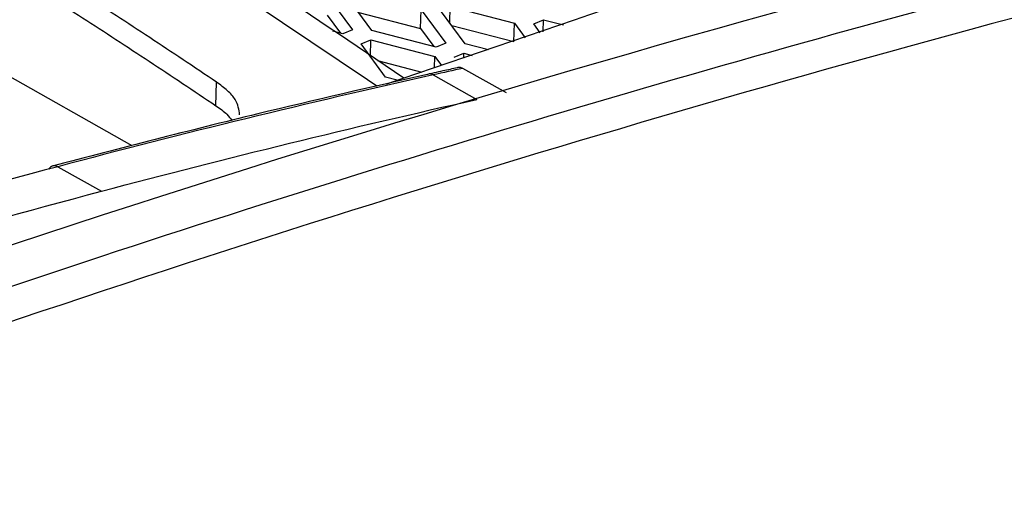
# Model space of a CAD drawing. Header units: millimetres. Extents: x -0.44 to 1.31, y -0.87 to 1.29.
# Tile 117 of 182: x 1.1592 to 1.196, y -0.46 to -0.4422. Entities that reach past the tile are written whole.
import ezdxf

# ---------------------------------------------------------------- set-up
doc = ezdxf.new("R2010")
doc.units = ezdxf.units.MM

msp = doc.modelspace()

# ---------------------------------------------------------------- linework, layer by layer
at = {"color": 7, "linetype": 'Continuous', "lineweight": 25}
for p, q in [((1.1633821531, -0.4469420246), (1.1442033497, -0.4361652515)), ((1.1707135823, -0.4413469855), (1.171634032, -0.4425927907)), ((1.172358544, -0.442622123), (1.1714380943, -0.4413763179)), ((1.1752798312, -0.4423500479), (1.1752918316, -0.4417227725)), ((1.1752918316, -0.4417227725), (1.177695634, -0.4423448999)), ((1.1706865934, -0.4420497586), (1.1711837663, -0.4427226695)), ((1.1718613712, -0.4419492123), (1.1741776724, -0.4425486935)), ((1.1741776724, -0.4425486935), (1.1742046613, -0.4418459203)), ((1.1742046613, -0.4418459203), (1.175125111, -0.4430917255)), ((1.1758495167, -0.4431211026), (1.1749290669, -0.4418752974)), ((1.1741776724, -0.4425486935), (1.1746748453, -0.4432216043)), ((1.1776686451, -0.4430476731), (1.1753523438, -0.4424481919)), ((1.1776686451, -0.4430476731), (1.177695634, -0.4423448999)), ((1.177695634, -0.4423448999), (1.1780995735, -0.4428916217)), ((1.178420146, -0.4423742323), (1.1787829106, -0.4422217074)), ((1.1786637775, -0.4427039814), (1.178420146, -0.4423742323)), ((1.178774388, -0.442667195), (1.1787829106, -0.4422217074)), ((1.1787829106, -0.4422217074), (1.1795314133, -0.4424154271)), ((1.1712712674, -0.4427453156), (1.1708890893, -0.4426464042)), ((1.171634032, -0.4425927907), (1.1712712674, -0.4427453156)), ((1.1747623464, -0.4432442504), (1.172358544, -0.442622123)), ((1.1719511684, -0.4431273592), (1.1723139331, -0.4429748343)), ((1.1728716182, -0.4443731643), (1.1719511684, -0.4431273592)), ((1.1723019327, -0.4436021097), (1.1723139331, -0.4429748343)), ((1.1723139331, -0.4429748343), (1.1747177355, -0.4435969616)), ((1.175125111, -0.4430917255), (1.1747623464, -0.4432442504)), ((1.1767268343, -0.4433481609), (1.1758495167, -0.4431211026)), ((1.1747014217, -0.4440217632), (1.1747177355, -0.4435969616)), ((1.1747177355, -0.4435969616), (1.1749664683, -0.4439336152)), ((1.1754422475, -0.443626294), (1.1758050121, -0.4434737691)), ((1.1758015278, -0.443655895), (1.1758050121, -0.4434737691)), ((1.1758050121, -0.4434737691), (1.1761110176, -0.4435529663)), ((1.1725639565, -0.443749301), (1.1742267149, -0.444179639)), ((1.1774021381, -0.4449596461), (1.1757671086, -0.4440409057)), ((1.1733064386, -0.4444857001), (1.1728716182, -0.4443731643)), ((1.174655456, -0.4442867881), (1.1762904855, -0.4452055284)), ((1.1665152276, -0.4454418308), (1.1665353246, -0.4445549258)), ((1.1605921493, -0.4477268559), (1.1622271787, -0.4486455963))]:
    msp.add_line(p, q, dxfattribs=at)
at = {"color": 250, "linetype": 'Continuous', "lineweight": 25}
for centre, radius, start, end in [((1.1745266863, -0.4444930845), 0.0002431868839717, 58.0276942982, 110.5845525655), ((1.1604666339, -0.4479298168), 0.0002386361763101, 58.2664496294, 153.3995376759)]:
    msp.add_arc(centre, radius, start, end, dxfattribs=at)
at = {"color": 7, "linetype": 'Continuous', "lineweight": 25}
for points, knots in [([(1.02250424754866, -0.4506280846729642), (1.046034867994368, -0.4393931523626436), (1.069595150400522, -0.4296688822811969), (1.116482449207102, -0.4133624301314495), (1.139809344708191, -0.4067802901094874), (1.1628746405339, -0.4018101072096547)], [0, 0, 0, 0, 0.4999999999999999, 0.4999999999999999, 1, 1, 1, 1]), ([(1.17355614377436, -0.4444026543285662), (1.169819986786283, -0.4418861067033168), (1.161735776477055, -0.4364408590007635), (1.150163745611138, -0.4297722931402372), (1.138909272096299, -0.4239079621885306), (1.132044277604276, -0.4208529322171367), (1.128611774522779, -0.4193254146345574)], [0, 0, 0, 0, 0.2504591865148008, 0.5419378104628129, 0.7709685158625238, 1, 1, 1, 1]), ([(1.246060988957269, -0.4312384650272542), (1.244038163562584, -0.4315760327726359), (1.242011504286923, -0.4319369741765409), (1.237954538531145, -0.4326804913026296), (1.231862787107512, -0.4338335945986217), (1.217606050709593, -0.4367885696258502), (1.188933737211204, -0.443752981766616), (1.164125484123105, -0.4515193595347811), (1.147519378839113, -0.4574859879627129)], [0, 0, 0, 0, 0.0624999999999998, 0.0624999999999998, 0.1249999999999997, 0.2499999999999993, 0.4999999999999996, 1, 1, 1, 1]), ([(1.166535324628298, -0.4445549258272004), (1.1661192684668, -0.4442754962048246), (1.165287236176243, -0.4437166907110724), (1.164038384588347, -0.4428890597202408), (1.162789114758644, -0.4420692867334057), (1.16153935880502, -0.4412581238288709), (1.160289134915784, -0.4404553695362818), (1.159038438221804, -0.4396610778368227), (1.157787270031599, -0.4388752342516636), (1.15653562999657, -0.4380978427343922), (1.155283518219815, -0.437328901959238), (1.154030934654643, -0.4365684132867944), (1.15277787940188, -0.4358163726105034), (1.151524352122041, -0.4350727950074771), (1.150270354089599, -0.4343376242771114), (1.149015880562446, -0.4336110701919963), (1.147760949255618, -0.4328923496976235), (1.146924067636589, -0.4324204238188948), (1.146505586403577, -0.4321844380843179)], [0, 0, 0, 0, 0.0625299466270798, 0.125047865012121, 0.1875554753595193, 0.2500544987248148, 0.3125466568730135, 0.3750336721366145, 0.4375172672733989, 0.4999991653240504, 0.5624810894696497, 0.6249647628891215, 0.6874519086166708, 0.7499442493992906, 0.8124435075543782, 0.8749514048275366, 0.937469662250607, 1, 1, 1, 1]), ([(1.172910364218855, -0.4446174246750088), (1.179159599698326, -0.442479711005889), (1.191958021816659, -0.4381016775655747), (1.204680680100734, -0.43449591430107), (1.211191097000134, -0.4326507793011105)], [0, 0, 0, 0, 0.4882817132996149, 1, 1, 1, 1]), ([(1.146485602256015, -0.4330678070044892), (1.146904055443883, -0.4333037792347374), (1.147740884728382, -0.4337756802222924), (1.148995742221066, -0.4344944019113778), (1.150250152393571, -0.4352209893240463), (1.151504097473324, -0.4359562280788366), (1.152757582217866, -0.4366999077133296), (1.15401060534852, -0.4374520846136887), (1.155263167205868, -0.4382127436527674), (1.156515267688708, -0.4389818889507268), (1.157766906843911, -0.4397595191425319), (1.159018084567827, -0.4405456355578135), (1.160268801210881, -0.4413402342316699), (1.161519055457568, -0.4421433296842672), (1.162768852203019, -0.442954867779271), (1.16401817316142, -0.4437750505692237), (1.165267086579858, -0.4446031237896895), (1.166099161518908, -0.4451622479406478), (1.166515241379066, -0.445441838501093)], [0, 0, 0, 0, 0.0625257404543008, 0.1250399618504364, 0.1875443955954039, 0.2500407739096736, 0.3125308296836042, 0.3750162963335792, 0.4374989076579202, 0.4999803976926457, 0.5624625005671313, 0.6249469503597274, 0.6874354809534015, 0.74992982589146, 0.8124317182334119, 0.8749428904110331, 0.9374650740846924, 0.9999999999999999, 0.9999999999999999, 0.9999999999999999, 0.9999999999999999]), ([(1.220002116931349, -0.4339106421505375), (1.196939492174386, -0.4388802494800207), (1.173615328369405, -0.4454614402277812), (1.126733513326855, -0.4617652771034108), (1.10317598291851, -0.4714878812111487), (1.079648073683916, -0.4827208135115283)], [0, 0, 0, 0, 0.5, 0.5, 1, 1, 1, 1]), ([(1.222235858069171, -0.4347322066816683), (1.215948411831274, -0.4360851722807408), (1.209643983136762, -0.4375572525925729), (1.197001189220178, -0.4407394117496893), (1.190661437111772, -0.4424499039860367), (1.17160306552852, -0.4479355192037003), (1.158844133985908, -0.4520650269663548), (1.146051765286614, -0.4566606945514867)], [0, 0, 0, 0, 0.2499999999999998, 0.2499999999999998, 0.4999999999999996, 0.4999999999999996, 1, 1, 1, 1]), ([(1.175623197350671, -0.4440040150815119), (1.175444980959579, -0.4440431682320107), (1.175051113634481, -0.4441296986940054), (1.174657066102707, -0.4442173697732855), (1.174441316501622, -0.4442653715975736)], [0, 0, 0, 0, 0.4524782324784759, 1, 1, 1, 1]), ([(1.175767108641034, -0.4440409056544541), (1.175725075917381, -0.4440238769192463), (1.175660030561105, -0.4439975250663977), (1.175593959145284, -0.4440032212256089), (1.17557129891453, -0.4440158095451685), (1.175566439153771, -0.444018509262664)], [0, 0, 0, 0, 0.5892869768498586, 0.9119176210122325, 1, 1, 1, 1]), ([(1.174441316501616, -0.4442653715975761), (1.17232510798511, -0.444747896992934), (1.167648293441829, -0.4458142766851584), (1.162949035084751, -0.4470371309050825), (1.160376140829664, -0.4477066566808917)], [0, 0, 0, 0, 0.4524892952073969, 1, 1, 1, 1]), ([(1.167400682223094, -0.4457768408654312), (1.167376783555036, -0.4455894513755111), (1.167339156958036, -0.4452944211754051), (1.166965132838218, -0.4448729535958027), (1.166679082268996, -0.4446612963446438), (1.166535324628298, -0.4445549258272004)], [0, 0, 0, 0, 0.4640893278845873, 0.7306726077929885, 1, 1, 1, 1]), ([(1.166515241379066, -0.4454418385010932), (1.166662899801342, -0.4455479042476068), (1.166910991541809, -0.4457261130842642), (1.167060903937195, -0.4459145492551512), (1.167121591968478, -0.4459908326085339)], [0, 0, 0, 0, 0.5951766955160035, 1, 1, 1, 1])]:
    msp.add_open_spline(points, degree=3, knots=knots, dxfattribs=at)
at = {"color": 250, "linetype": 'Continuous', "lineweight": 25}
msp.add_open_spline([(1.172547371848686, -0.4447064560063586), (1.168771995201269, -0.4421663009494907), (1.160654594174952, -0.4367047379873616), (1.149054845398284, -0.4300198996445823), (1.137816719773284, -0.4241610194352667), (1.130961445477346, -0.4211043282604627), (1.12753380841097, -0.4195759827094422)], degree=3, knots=[0, 0, 0, 0, 0.2526869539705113, 0.5432997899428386, 0.7716499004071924, 1, 1, 1, 1], dxfattribs=at)
at = {"color": 7, "linetype": 'Continuous', "lineweight": 25}
for points in [[(1.175767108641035, -0.4440409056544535), (1.175396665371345, -0.4441221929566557), (1.175026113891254, -0.4442041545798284), (1.174655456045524, -0.4442867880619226)], [(1.174655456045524, -0.4442867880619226), (1.169983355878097, -0.4453283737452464), (1.165294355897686, -0.4464767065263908), (1.160592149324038, -0.447726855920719)], [(1.162227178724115, -0.4486455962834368), (1.166929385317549, -0.4473954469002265), (1.17161838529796, -0.4462471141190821), (1.176290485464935, -0.4452055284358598)], [(1.160592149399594, -0.4477268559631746), (1.149781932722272, -0.4506009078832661), (1.138902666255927, -0.4540143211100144), (1.127992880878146, -0.4578956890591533)], [(1.128466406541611, -0.4592293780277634), (1.139765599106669, -0.4551760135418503), (1.151033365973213, -0.4516216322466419), (1.162227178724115, -0.4486455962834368)]]:
    msp.add_open_spline(points, degree=3, dxfattribs=at)

doc.saveas('drawing.dxf')
